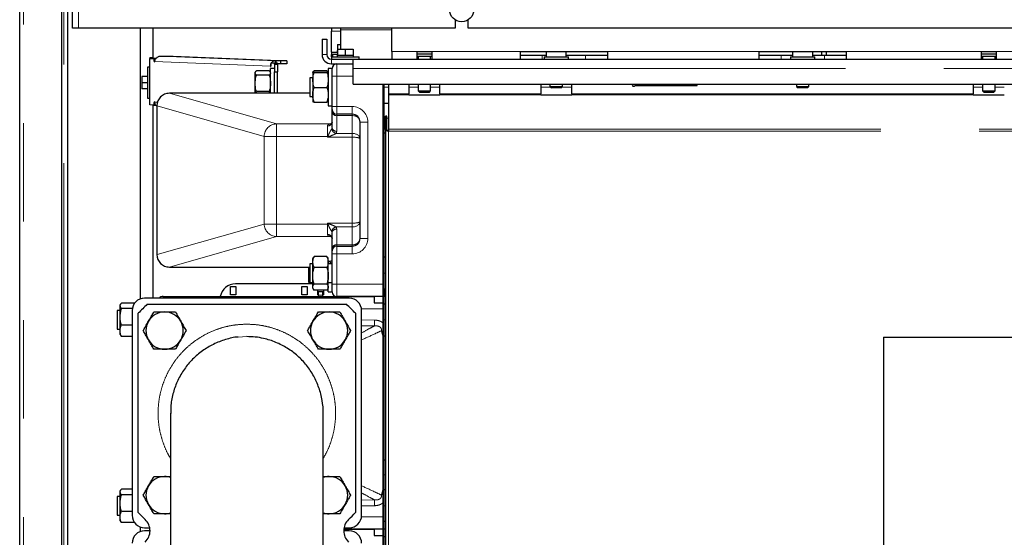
# Model space of a CAD drawing. Header units: millimetres. Extents: x 29 to 247, y 73 to 156.
# Tile 33 of 74: x 101.37 to 114.07, y 90.86 to 97.54. Entities that reach past the tile are written whole.
import ezdxf

# ---------------------------------------------------------------- set-up
doc = ezdxf.new("R2010")
doc.units = ezdxf.units.MM
doc.linetypes.add('PHANTOM', pattern=[12.7, 6.35, -1.27, 1.27, -1.27, 1.27, -1.27])

msp = doc.modelspace()

# ---------------------------------------------------------------- linework, layer by layer
at = {"color": 7, "linetype": 'Continuous', "lineweight": 25}
for p, q in [((101.372, 76.638), (101.372, 103.838)), ((101.912, 103.334), (101.912, 76.638)), ((101.992, 77.006), (101.992, 103.254)), ((102.052, 97.428), (102.052, 103.088)), ((106.987, 97.536), (106.987, 97.428)), ((107.157, 97.428), (107.157, 97.536)), ((102.132, 97.428), (102.052, 97.428)), ((106.987, 97.428), (102.132, 97.428)), ((102.932, 93.94), (102.932, 97.428)), ((103.089, 97.428), (103.089, 97.041)), ((103.092, 97.039), (103.092, 97.428)), ((105.392, 97.428), (105.392, 97.388)), ((105.515, 97.408), (105.515, 97.428)), ((106.172, 97.128), (106.172, 97.428)), ((114.987, 97.428), (107.157, 97.428)), ((105.272, 97.288), (105.332, 97.288)), ((105.272, 97.288), (105.272, 97.088)), ((105.332, 97.288), (105.332, 97.088)), ((105.392, 97.118), (105.392, 97.388)), ((105.515, 97.158), (105.515, 97.408)), ((105.472, 97.218), (105.472, 97.158)), ((105.472, 97.218), (105.515, 97.218)), ((105.472, 97.158), (105.472, 97.078)), ((105.472, 97.158), (105.572, 97.158)), ((105.572, 97.158), (105.572, 97.078)), ((105.572, 97.158), (105.672, 97.158)), ((105.672, 97.158), (105.672, 97.078)), ((103.049, 97.048), (103.089, 97.048)), ((103.049, 97.048), (103.049, 97.039)), ((103.049, 96.439), (103.049, 97.039)), ((103.05, 97.039), (103.102, 97.037)), ((103.089, 97.041), (103.089, 97.039)), ((103.089, 97.039), (103.13, 97.037)), ((103.13, 97.037), (103.102, 97.037)), ((103.18, 97.067), (103.237, 97.067)), ((103.237, 97.067), (103.353, 97.066)), ((103.353, 97.066), (104.819, 97.008)), ((105.392, 97.118), (105.392, 97.088)), ((105.392, 97.118), (105.472, 97.118)), ((105.392, 97.058), (105.392, 97.088)), ((105.392, 97.088), (105.412, 97.088)), ((105.392, 97.058), (105.392, 97.028)), ((105.392, 97.058), (105.752, 97.058)), ((105.392, 97.028), (105.672, 97.028)), ((105.412, 97.058), (105.412, 97.088)), ((105.472, 97.088), (105.412, 97.088)), ((105.467, 97.138), (105.467, 97.118)), ((105.467, 97.138), (105.472, 97.138)), ((105.467, 97.078), (105.467, 97.058)), ((105.467, 97.078), (105.472, 97.078)), ((105.472, 97.078), (105.494, 97.078)), ((105.494, 97.078), (105.55, 97.078)), ((105.55, 97.078), (105.572, 97.078)), ((105.572, 97.078), (105.594, 97.078)), ((105.594, 97.078), (105.65, 97.078)), ((105.65, 97.078), (105.672, 97.078)), ((105.672, 97.078), (105.677, 97.078)), ((105.672, 96.908), (105.672, 97.028)), ((105.672, 97.028), (106.172, 97.028)), ((105.677, 97.058), (105.677, 97.078)), ((105.752, 97.028), (105.752, 97.058)), ((106.172, 97.128), (106.172, 97.028)), ((106.172, 97.028), (106.497, 97.028)), ((106.497, 97.028), (106.497, 97.128)), ((106.497, 97.128), (106.687, 97.128)), ((106.497, 97.098), (106.687, 97.098)), ((106.497, 97.068), (106.687, 97.068)), ((106.497, 97.028), (106.687, 97.028)), ((106.512, 97.068), (106.512, 97.028)), ((106.672, 97.028), (106.672, 97.068)), ((106.687, 97.128), (106.687, 97.028)), ((106.687, 97.028), (107.832, 97.028)), ((107.832, 97.028), (107.832, 97.128)), ((107.832, 97.128), (108.952, 97.128)), ((107.832, 97.078), (108.112, 97.078)), ((107.832, 97.028), (108.952, 97.028)), ((108.112, 97.078), (108.162, 97.078)), ((108.135, 97.058), (108.135, 97.028)), ((108.135, 97.058), (108.449, 97.058)), ((108.162, 97.128), (108.162, 97.058)), ((108.422, 97.058), (108.422, 97.128)), ((108.422, 97.078), (108.672, 97.078)), ((108.449, 97.028), (108.449, 97.058)), ((108.672, 97.078), (108.952, 97.078)), ((108.952, 97.128), (108.952, 97.028)), ((108.952, 97.028), (110.912, 97.028)), ((110.912, 97.128), (112.032, 97.128)), ((110.912, 97.028), (110.912, 97.128)), ((110.912, 97.078), (111.192, 97.078)), ((110.912, 97.028), (112.032, 97.028)), ((111.192, 97.078), (111.342, 97.078)), ((111.315, 97.058), (111.315, 97.028)), ((111.315, 97.058), (111.629, 97.058)), ((111.342, 97.128), (111.342, 97.058)), ((111.602, 97.058), (111.602, 97.128)), ((111.602, 97.078), (111.752, 97.078)), ((111.629, 97.028), (111.629, 97.058)), ((111.715, 97.128), (111.715, 97.078)), ((111.752, 97.078), (112.032, 97.078)), ((111.775, 97.128), (111.775, 97.078)), ((112.032, 97.128), (112.032, 97.028)), ((112.032, 97.028), (113.777, 97.028)), ((113.777, 97.128), (113.967, 97.128)), ((113.777, 97.028), (113.777, 97.128)), ((113.777, 97.098), (113.967, 97.098)), ((113.777, 97.068), (113.967, 97.068)), ((113.777, 97.028), (113.967, 97.028)), ((113.792, 97.068), (113.792, 97.028)), ((113.952, 97.028), (113.952, 97.068)), ((113.967, 97.128), (113.967, 97.028)), ((113.967, 97.028), (115.712, 97.028)), ((103.049, 96.924), (103.019, 96.924)), ((103.019, 96.924), (103.019, 96.524)), ((104.658, 96.908), (104.608, 96.908)), ((104.608, 96.588), (104.608, 96.908)), ((104.657, 96.975), (104.617, 96.976)), ((104.656, 96.976), (104.617, 96.976)), ((104.697, 96.975), (104.656, 96.976)), ((104.658, 96.966), (104.658, 96.975)), ((104.658, 96.966), (104.658, 96.865)), ((104.658, 96.966), (104.698, 96.966)), ((104.676, 96.976), (104.676, 97.007)), ((104.738, 97.007), (104.68, 97.007)), ((104.68, 96.975), (104.68, 97.007)), ((104.698, 96.966), (104.698, 96.975)), ((104.738, 96.967), (104.698, 96.967)), ((104.698, 96.966), (104.698, 96.865)), ((104.819, 97.008), (104.738, 97.007)), ((104.738, 97.007), (104.738, 96.967)), ((104.819, 96.968), (104.738, 96.967)), ((104.819, 97.008), (104.819, 96.968)), ((105.402, 96.908), (105.352, 96.908)), ((105.352, 96.908), (105.352, 96.428)), ((105.392, 96.968), (105.672, 96.968)), ((105.402, 96.808), (105.402, 96.908)), ((105.672, 96.708), (105.672, 96.908)), ((102.949, 96.804), (102.949, 96.723)), ((103.019, 96.804), (102.949, 96.804)), ((103.019, 96.804), (102.949, 96.804)), ((102.949, 96.804), (102.949, 96.804)), ((104.412, 96.865), (104.408, 96.858)), ((104.408, 96.852), (104.408, 96.858)), ((104.408, 96.717), (104.408, 96.852)), ((104.591, 96.88), (104.425, 96.88)), ((104.591, 96.823), (104.425, 96.823)), ((104.608, 96.858), (104.604, 96.865)), ((104.658, 96.865), (104.698, 96.865)), ((104.658, 96.588), (104.658, 96.865)), ((104.698, 96.588), (104.698, 96.865)), ((105.152, 96.788), (105.114, 96.788)), ((105.114, 96.788), (105.114, 96.548)), ((105.156, 96.865), (105.152, 96.858)), ((105.152, 96.858), (105.152, 96.76)), ((105.335, 96.88), (105.169, 96.88)), ((105.169, 96.86), (105.335, 96.86)), ((105.169, 96.856), (105.335, 96.856)), ((105.352, 96.858), (105.348, 96.865)), ((105.402, 96.418), (105.402, 96.808)), ((103.019, 96.723), (102.949, 96.723)), ((102.949, 96.723), (102.949, 96.644)), ((104.408, 96.588), (104.408, 96.717)), ((105.152, 96.76), (105.152, 96.57)), ((105.169, 96.664), (105.335, 96.664)), ((105.672, 96.708), (124.273, 96.708)), ((106.062, 93.968), (106.062, 96.708)), ((106.072, 93.968), (106.072, 96.708)), ((106.128, 96.708), (106.128, 96.583)), ((106.392, 96.708), (106.392, 96.583)), ((106.512, 96.708), (106.512, 96.618)), ((106.672, 96.618), (106.672, 96.708)), ((106.792, 96.583), (106.792, 96.708)), ((108.092, 96.708), (108.092, 96.583)), ((108.212, 96.708), (108.212, 96.678)), ((108.212, 96.678), (108.232, 96.658)), ((108.212, 96.678), (108.372, 96.678)), ((108.352, 96.658), (108.232, 96.658)), ((108.352, 96.658), (108.372, 96.678)), ((108.372, 96.678), (108.372, 96.708)), ((108.492, 96.583), (108.492, 96.708)), ((109.309, 96.688), (110.112, 96.688)), ((110.112, 96.688), (110.112, 96.708)), ((111.392, 96.708), (111.392, 96.678)), ((111.392, 96.678), (111.412, 96.658)), ((111.392, 96.678), (111.552, 96.678)), ((111.532, 96.658), (111.412, 96.658)), ((111.532, 96.658), (111.552, 96.678)), ((111.552, 96.678), (111.552, 96.708)), ((113.672, 96.708), (113.672, 96.583)), ((113.792, 96.708), (113.792, 96.618)), ((113.952, 96.618), (113.952, 96.708)), ((103.019, 96.644), (102.949, 96.644)), ((103.019, 96.524), (103.049, 96.524)), ((105.114, 96.588), (103.303, 96.588)), ((103.303, 96.588), (103.303, 96.588)), ((104.417, 96.588), (104.425, 96.611)), ((104.591, 96.611), (104.425, 96.611)), ((104.591, 96.611), (104.598, 96.588)), ((105.114, 96.548), (105.152, 96.548)), ((105.152, 96.57), (105.152, 96.478)), ((106.128, 96.583), (106.128, 96.569)), ((106.128, 96.569), (106.128, 96.125)), ((106.392, 96.569), (106.392, 96.583)), ((106.392, 96.563), (106.392, 96.569)), ((106.792, 96.563), (106.392, 96.563)), ((106.512, 96.618), (106.532, 96.598)), ((106.512, 96.618), (106.672, 96.618)), ((106.652, 96.598), (106.532, 96.598)), ((106.652, 96.598), (106.672, 96.618)), ((106.792, 96.583), (106.792, 96.569)), ((106.792, 96.569), (106.792, 96.563)), ((108.092, 96.569), (108.092, 96.583)), ((108.092, 96.563), (108.092, 96.569)), ((108.492, 96.563), (108.092, 96.563)), ((108.492, 96.583), (108.492, 96.569)), ((108.492, 96.569), (108.492, 96.563)), ((113.672, 96.569), (113.672, 96.583)), ((113.672, 96.563), (113.672, 96.569)), ((114.072, 96.563), (113.672, 96.563)), ((113.792, 96.618), (113.812, 96.598)), ((113.792, 96.618), (113.952, 96.618)), ((113.932, 96.598), (113.812, 96.598)), ((113.932, 96.598), (113.952, 96.618)), ((103.102, 96.437), (103.05, 96.439)), ((103.089, 96.437), (103.089, 93.948)), ((103.092, 93.948), (103.092, 96.437)), ((103.102, 96.437), (103.129, 96.437)), ((103.143, 96.428), (103.143, 94.508)), ((105.169, 96.476), (105.335, 96.476)), ((105.352, 96.428), (105.402, 96.428)), ((105.402, 96.378), (105.402, 96.418)), ((106.072, 96.462), (106.128, 96.462)), ((105.402, 96.349), (105.402, 96.378)), ((105.402, 96.147), (105.402, 96.349)), ((105.662, 96.318), (105.462, 96.318)), ((106.092, 96.12), (106.092, 96.292)), ((106.108, 96.292), (106.092, 96.292)), ((106.108, 96.12), (106.108, 96.292)), ((105.762, 94.718), (105.762, 96.218)), ((106.072, 96.078), (106.092, 96.078)), ((106.108, 96.12), (106.092, 96.12)), ((106.092, 96.12), (106.092, 87.36)), ((106.128, 96.125), (106.128, 96.1)), ((105.402, 94.587), (105.402, 94.789)), ((105.462, 94.618), (105.662, 94.618)), ((105.402, 94.558), (105.402, 94.587)), ((105.402, 94.518), (105.402, 94.558)), ((105.402, 94.128), (105.402, 94.518)), ((105.152, 94.388), (105.114, 94.388)), ((105.114, 94.388), (105.114, 94.148)), ((105.159, 94.471), (105.152, 94.458)), ((105.152, 94.414), (105.152, 94.458)), ((105.152, 94.236), (105.152, 94.414)), ((105.169, 94.484), (105.16, 94.471)), ((105.335, 94.484), (105.169, 94.484)), ((105.344, 94.471), (105.335, 94.484)), ((105.352, 94.458), (105.345, 94.471)), ((105.352, 94.414), (105.352, 94.458)), ((105.352, 94.236), (105.352, 94.414)), ((105.402, 94.388), (105.352, 94.388)), ((106.072, 94.478), (106.092, 94.478)), ((103.303, 94.348), (105.114, 94.348)), ((103.303, 94.348), (103.303, 94.348)), ((105.102, 94.203), (105.102, 94.348)), ((105.152, 94.09), (105.152, 94.236)), ((105.335, 94.344), (105.169, 94.344)), ((105.352, 94.09), (105.352, 94.236)), ((105.152, 94.132), (104.156, 94.132)), ((105.102, 94.148), (105.102, 94.203)), ((105.102, 94.148), (105.114, 94.148)), ((105.114, 94.148), (105.152, 94.148)), ((105.335, 94.128), (105.169, 94.128)), ((105.352, 94.148), (105.402, 94.148)), ((105.402, 94.028), (105.402, 94.128)), ((104.089, 94.098), (104.159, 94.098)), ((104.089, 93.988), (104.089, 94.098)), ((104.159, 93.988), (104.089, 93.988)), ((104.159, 94.098), (104.159, 93.988)), ((105.009, 93.988), (105.009, 94.098)), ((105.009, 94.098), (105.079, 94.098)), ((105.079, 93.988), (105.009, 93.988)), ((105.079, 94.098), (105.079, 93.988)), ((105.152, 94.078), (105.152, 94.09)), ((105.152, 94.078), (105.159, 94.065)), ((105.169, 94.049), (105.168, 94.051)), ((105.335, 94.052), (105.169, 94.052)), ((105.335, 94.049), (105.169, 94.049)), ((105.219, 93.988), (105.219, 94.049)), ((105.224, 93.988), (105.219, 93.988)), ((105.284, 94.027), (105.224, 94.027)), ((105.224, 93.987), (105.224, 94.027)), ((105.224, 93.968), (105.224, 93.987)), ((105.284, 93.987), (105.284, 94.027)), ((105.289, 93.988), (105.284, 93.988)), ((105.284, 93.968), (105.284, 93.987)), ((105.289, 94.049), (105.289, 93.988)), ((105.336, 94.051), (105.335, 94.049)), ((105.345, 94.065), (105.352, 94.078)), ((105.352, 94.078), (105.352, 94.09)), ((105.352, 94.028), (105.352, 94.078)), ((105.352, 94.028), (105.402, 94.028)), ((106.072, 94.068), (106.072, 93.968)), ((106.072, 94.068), (106.092, 94.068)), ((102.673, 93.869), (102.667, 93.858)), ((102.667, 93.848), (102.667, 93.858)), ((102.85, 93.883), (102.684, 93.883)), ((105.622, 93.948), (102.982, 93.948)), ((103.017, 93.868), (105.586, 93.868)), ((103.222, 93.968), (105.942, 93.968)), ((106.062, 93.968), (105.462, 93.968)), ((105.942, 93.968), (105.942, 93.888)), ((105.942, 93.888), (106.062, 93.888)), ((106.062, 93.968), (106.072, 93.968)), ((106.062, 90.968), (106.062, 93.968)), ((106.092, 93.968), (106.072, 93.968)), ((106.072, 93.868), (106.072, 93.968)), ((106.072, 90.968), (106.072, 93.968)), ((106.092, 93.868), (106.072, 93.868)), ((102.667, 93.788), (102.629, 93.788)), ((102.629, 93.788), (102.629, 93.552)), ((102.667, 93.705), (102.667, 93.848)), ((102.824, 93.813), (102.684, 93.813)), ((102.822, 93.788), (102.822, 91.148)), ((102.902, 91.184), (102.902, 93.753)), ((105.702, 93.753), (105.702, 91.184)), ((105.782, 91.148), (105.782, 93.788)), ((102.667, 93.525), (102.667, 93.705)), ((102.629, 93.552), (102.629, 93.548)), ((102.629, 93.548), (102.667, 93.548)), ((102.667, 93.478), (102.667, 93.525)), ((102.667, 93.478), (102.673, 93.468)), ((102.822, 93.598), (102.684, 93.598)), ((102.822, 93.453), (102.684, 93.453)), ((106.092, 93.458), (106.072, 93.458)), ((112.512, 93.445), (112.512, 84.745)), ((112.512, 93.445), (115.072, 93.445)), ((103.317, 92.465), (103.317, 89.431)), ((105.287, 89.431), (105.287, 92.465)), ((106.092, 91.858), (106.072, 91.858)), ((102.673, 91.469), (102.667, 91.458)), ((102.667, 91.448), (102.667, 91.458)), ((102.667, 91.305), (102.667, 91.448)), ((102.822, 91.483), (102.684, 91.483)), ((106.092, 91.474), (106.072, 91.474)), ((102.667, 91.388), (102.629, 91.388)), ((102.629, 91.388), (102.629, 91.352)), ((102.629, 91.352), (102.629, 91.148)), ((102.822, 91.413), (102.684, 91.413)), ((102.667, 91.125), (102.667, 91.305)), ((102.822, 91.198), (102.684, 91.198)), ((102.629, 91.148), (102.667, 91.148)), ((102.667, 91.078), (102.667, 91.125)), ((102.667, 91.078), (102.673, 91.068)), ((106.092, 91.068), (106.072, 91.068)), ((106.072, 90.968), (106.072, 91.068)), ((102.85, 91.053), (102.684, 91.053)), ((102.932, 90.94), (102.932, 90.996)), ((102.982, 90.988), (103.049, 90.988)), ((103.053, 90.948), (102.982, 90.948)), ((105.622, 90.948), (105.551, 90.948)), ((105.552, 90.968), (105.942, 90.968)), ((106.062, 90.968), (105.552, 90.968)), ((105.555, 90.988), (105.622, 90.988)), ((105.942, 90.968), (105.942, 90.888)), ((106.062, 90.968), (106.072, 90.968)), ((106.062, 87.968), (106.062, 90.968)), ((106.072, 90.868), (106.072, 90.968)), ((106.092, 90.968), (106.072, 90.968)), ((106.072, 87.968), (106.072, 90.968)), ((105.942, 90.888), (106.062, 90.888)), ((106.092, 90.868), (106.072, 90.868))]:
    msp.add_line(p, q, dxfattribs=at)
at = {"color": 8, "linetype": 'PHANTOM', "lineweight": 18}
for p, q in [((101.422, 103.824), (101.422, 76.638)), ((101.942, 76.638), (101.942, 103.254)), ((102.132, 97.428), (102.132, 103.068)), ((105.515, 97.388), (105.392, 97.388)), ((106.172, 97.408), (105.515, 97.408)), ((103.049, 97.039), (103.089, 97.039)), ((103.05, 96.439), (103.05, 97.039)), ((103.05, 97.039), (103.089, 97.039)), ((103.18, 97.067), (104.676, 97.007)), ((105.272, 97.088), (105.332, 97.088)), ((105.392, 96.968), (105.392, 97.028)), ((106.172, 97.128), (106.497, 97.128)), ((106.687, 97.128), (107.832, 97.128)), ((108.112, 97.078), (108.112, 97.028)), ((108.672, 97.078), (108.672, 97.028)), ((108.952, 97.128), (110.912, 97.128)), ((111.192, 97.078), (111.192, 97.028)), ((111.752, 97.078), (111.752, 97.028)), ((112.032, 97.128), (113.777, 97.128)), ((113.967, 97.128), (115.712, 97.128)), ((103.111, 96.997), (104.607, 96.937)), ((104.657, 96.975), (104.697, 96.975)), ((104.657, 96.975), (104.657, 96.908)), ((104.658, 96.975), (104.698, 96.975)), ((105.462, 96.968), (105.462, 96.808)), ((105.672, 96.908), (124.416, 96.908)), ((105.462, 96.808), (105.402, 96.808)), ((105.462, 96.808), (105.462, 96.418)), ((105.672, 96.808), (105.462, 96.808)), ((106.072, 96.668), (106.128, 96.668)), ((106.392, 96.668), (106.512, 96.668)), ((106.672, 96.668), (106.792, 96.668)), ((108.092, 96.668), (108.222, 96.668)), ((108.362, 96.668), (108.492, 96.668)), ((113.672, 96.668), (113.792, 96.668)), ((113.952, 96.668), (114.072, 96.668)), ((103.303, 96.588), (104.685, 96.193)), ((105.114, 96.588), (103.303, 96.588)), ((103.303, 96.588), (103.303, 96.588)), ((106.128, 96.583), (106.392, 96.583)), ((106.392, 96.569), (106.128, 96.569)), ((106.792, 96.583), (108.092, 96.583)), ((108.092, 96.569), (106.792, 96.569)), ((108.492, 96.583), (113.672, 96.583)), ((113.672, 96.569), (108.492, 96.569)), ((103.15, 96.475), (103.111, 96.476)), ((103.143, 96.428), (103.144, 96.428)), ((104.526, 96.033), (103.144, 96.428)), ((103.144, 96.428), (103.144, 94.508)), ((105.462, 96.418), (105.402, 96.418)), ((105.462, 96.418), (105.662, 96.418)), ((105.462, 96.418), (105.462, 96.318)), ((105.662, 96.318), (105.662, 96.418)), ((105.462, 96.318), (105.462, 96.3)), ((105.662, 96.3), (105.462, 96.3)), ((105.462, 96.3), (105.462, 96.098)), ((105.662, 96.318), (105.662, 96.3)), ((105.662, 96.071), (105.662, 96.3)), ((106.072, 96.268), (106.092, 96.268)), ((106.108, 96.268), (106.128, 96.268)), ((104.685, 96.193), (104.685, 96.033)), ((104.685, 96.193), (105.384, 96.193)), ((105.342, 96.033), (105.342, 96.169)), ((105.397, 96.132), (105.402, 96.147)), ((105.762, 96.218), (105.862, 96.218)), ((105.862, 96.218), (105.862, 94.718)), ((104.526, 96.033), (104.685, 96.033)), ((104.526, 94.903), (104.526, 96.033)), ((104.685, 96.033), (104.685, 94.903)), ((105.342, 96.033), (104.685, 96.033)), ((105.342, 96.033), (105.347, 96.033)), ((105.342, 96.022), (105.342, 96.033)), ((105.662, 96.022), (105.342, 96.022)), ((105.462, 96.098), (105.453, 96.071)), ((105.453, 96.071), (105.662, 96.071)), ((105.662, 96.022), (105.662, 96.071)), ((105.662, 94.914), (105.662, 96.022)), ((106.128, 96.125), (123.953, 96.125)), ((106.128, 96.1), (123.944, 96.1)), ((106.128, 96.1), (106.128, 87.284)), ((103.144, 94.508), (104.526, 94.903)), ((104.526, 94.903), (104.685, 94.903)), ((104.685, 94.903), (105.342, 94.903)), ((104.685, 94.743), (104.685, 94.903)), ((105.342, 94.914), (105.662, 94.914)), ((105.342, 94.903), (105.342, 94.914)), ((105.342, 94.768), (105.342, 94.903)), ((105.347, 94.903), (105.342, 94.903)), ((105.662, 94.865), (105.662, 94.914)), ((104.685, 94.743), (103.303, 94.348)), ((105.384, 94.743), (104.685, 94.743)), ((105.402, 94.789), (105.397, 94.804)), ((105.453, 94.865), (105.462, 94.838)), ((105.662, 94.865), (105.453, 94.865)), ((105.462, 94.838), (105.462, 94.636)), ((105.662, 94.636), (105.662, 94.865)), ((105.462, 94.636), (105.462, 94.618)), ((105.462, 94.636), (105.662, 94.636)), ((105.462, 94.618), (105.462, 94.518)), ((105.662, 94.636), (105.662, 94.618)), ((105.662, 94.618), (105.662, 94.518)), ((105.762, 94.718), (105.862, 94.718)), ((103.143, 94.508), (103.144, 94.508)), ((105.402, 94.518), (105.462, 94.518)), ((105.462, 94.518), (105.462, 94.128)), ((105.662, 94.518), (105.462, 94.518)), ((103.303, 94.348), (105.114, 94.348)), ((106.072, 94.268), (106.092, 94.268)), ((105.402, 94.128), (105.462, 94.128)), ((105.462, 94.128), (105.462, 93.968)), ((105.462, 94.128), (106.062, 94.128)), ((105.284, 93.987), (105.224, 93.987)), ((103.222, 93.968), (103.222, 93.948)), ((106.062, 93.808), (105.781, 93.808)), ((105.782, 93.668), (105.95, 93.665)), ((106.092, 93.668), (106.072, 93.668)), ((105.948, 93.59), (105.782, 93.592)), ((104.302, 93.451), (104.188, 93.445)), ((106.092, 91.668), (106.072, 91.668)), ((105.782, 91.344), (105.948, 91.347)), ((105.95, 91.271), (105.782, 91.268)), ((106.092, 91.268), (106.072, 91.268)), ((105.781, 91.128), (106.062, 91.128))]:
    msp.add_line(p, q, dxfattribs=at)
at = {"color": 7, "linetype": 'Continuous', "lineweight": 25, "flags": 128}
for points in [[(103.102, 97.037), (103.102, 97.027), (103.103, 97.018), (103.104, 97.009), (103.105, 97.003), (103.106, 96.998), (103.108, 96.995), (103.11, 96.995), (103.111, 96.997)], [(103.18, 97.067), (103.181, 97.067), (103.181, 97.067), (103.181, 97.067), (103.181, 97.067), (103.181, 97.067), (103.181, 97.067), (103.18, 97.067), (103.18, 97.067)], [(104.607, 96.937), (104.609, 96.935), (104.611, 96.935), (104.612, 96.938), (104.614, 96.942), (104.615, 96.949), (104.616, 96.957), (104.617, 96.967), (104.617, 96.976)], [(103.111, 96.476), (103.11, 96.478), (103.108, 96.478), (103.106, 96.475), (103.105, 96.471), (103.104, 96.464), (103.103, 96.456), (103.102, 96.447), (103.102, 96.437)]]:
    msp.add_lwpolyline(points, dxfattribs=at)
at = {"color": 8, "linetype": 'PHANTOM', "lineweight": 18, "flags": 128}
for points in [[(105.342, 94.914), (105.346, 94.912), (105.349, 94.91), (105.353, 94.908)], [(105.347, 94.903), (105.346, 94.907), (105.344, 94.91), (105.342, 94.914)], [(105.948, 93.59), (105.948, 93.595), (105.948, 93.601), (105.949, 93.61), (105.949, 93.619), (105.949, 93.63), (105.949, 93.641), (105.949, 93.653), (105.95, 93.665)], [(105.948, 91.347), (105.948, 91.342), (105.948, 91.335), (105.949, 91.327), (105.949, 91.317), (105.949, 91.307), (105.949, 91.295), (105.949, 91.284), (105.95, 91.271)]]:
    msp.add_lwpolyline(points, dxfattribs=at)
at = {"color": 7, "linetype": 'Continuous', "lineweight": 25}
msp.add_circle((107.072, 97.668), 0.157, dxfattribs=at)
for centre, radius, start, end in [((103.05, 97.045), 0.00592, 260.2133, 270.5572), ((103.089, 97.041), 0.0022, 259.2506, 271.1724), ((105.392, 97.088), 0.12, 180, 270), ((105.392, 97.088), 0.06, 180, 270), ((104.657, 96.971), 0.00358, 82.1551, 89.4605), ((104.674, 96.774), 0.233, 88.334, 89.404), ((104.697, 96.97), 0.00527, 79.8293, 91.4519), ((105.462, 96.908), 0.06, 90, 180), ((109.292, 96.698), 0.02, 150, 330), ((103.303, 96.428), 0.16, 90, 180), ((103.05, 96.445), 0.00592, 260.2133, 270.5572), ((105.462, 96.378), 0.06, 180, 270), ((105.662, 96.218), 0.1, 0, 90), ((105.462, 94.558), 0.06, 90, 180), ((105.662, 94.718), 0.1, 270, 0), ((103.303, 94.508), 0.16, 180, 270), ((104.156, 93.932), 0.2, 90, 169.6302), ((105.462, 94.028), 0.06, 180, 270), ((102.982, 93.788), 0.16, 90, 180), ((104.302, 92.468), 1.9, 132.5369, 137.4631), ((103.222, 93.888), 0.08, 90, 131.4096), ((104.302, 92.468), 1.9, 42.5369, 47.4631), ((105.622, 93.788), 0.16, 0, 90), ((103.241, 93.529), 0.24, 90, 150), ((103.241, 93.529), 0.24, 30, 90), ((105.363, 93.529), 0.24, 90, 150), ((105.363, 93.529), 0.24, 30, 90), ((103.241, 93.529), 0.24, 150, 210), ((103.241, 93.529), 0.24, 330, 30), ((105.363, 93.529), 0.24, 150, 210), ((105.363, 93.529), 0.24, 330, 30), ((103.241, 93.529), 0.24, 210, 270), ((103.241, 93.529), 0.24, 270, 330), ((105.363, 93.529), 0.24, 210, 270), ((105.363, 93.529), 0.24, 270, 330), ((103.241, 91.407), 0.24, 90, 150), ((103.241, 91.407), 0.24, 71.6241, 90), ((105.363, 91.407), 0.24, 90, 108.3759), ((105.363, 91.407), 0.24, 30, 90), ((103.241, 91.407), 0.24, 150, 210), ((105.363, 91.407), 0.24, 330, 30), ((103.241, 91.407), 0.24, 210, 270), ((105.363, 91.407), 0.24, 270, 330), ((102.982, 91.148), 0.16, 180, 270), ((104.302, 92.468), 1.9, 222.5369, 226.3699), ((102.853, 90.948), 0.2, 313.6301, 46.3699), ((103.241, 91.407), 0.24, 270, 288.3759), ((105.363, 91.407), 0.24, 251.6241, 270), ((105.751, 90.948), 0.2, 133.6301, 226.3699), ((104.302, 92.468), 1.9, 313.6301, 317.4631), ((105.622, 91.148), 0.16, 270, 0), ((102.982, 90.788), 0.16, 90, 180), ((105.622, 90.788), 0.16, 0, 90)]:
    msp.add_arc(centre, radius, start, end, dxfattribs=at)
at = {"color": 8, "linetype": 'PHANTOM', "lineweight": 18}
for centre, radius, start, end in [((103.304, 96.428), 0.16, 90.4206, 179.9204), ((105.662, 96.218), 0.2, 0, 90), ((105.457, 96.355), 0.0553, 186.3305, 275.1735), ((105.67, 96.208), 0.0922, 6.3341, 95.1706), ((104.686, 96.033), 0.16, 90.4167, 179.9226), ((105.346, 96.224), 0.056, 265.62, 354.8148), ((105.457, 96.153), 0.0553, 186.3313, 275.1782), ((111.556, 92.923), 6.945, 153.3899, 153.4901), ((105.696, 95.329), 0.779, 116.1332, 117.0271), ((105.872, 96.553), 0.738, 224.7083, 225.3043), ((105.468, 96.141), 0.0709, 187.1392, 257.894), ((104.686, 94.903), 0.16, 180.0757, 269.5833), ((106.231, 94.025), 1.246, 134.817, 135.1704), ((105.346, 94.712), 0.056, 5.1823, 94.383), ((105.468, 94.796), 0.0709, 102.1011, 172.8657), ((105.457, 94.783), 0.0554, 84.8319, 173.6641), ((105.457, 94.581), 0.0554, 84.8319, 173.6641), ((105.662, 94.718), 0.2, 270, 0), ((105.67, 94.728), 0.0922, 264.8281, 353.6672), ((103.304, 94.508), 0.16, 180.0779, 269.5828), ((105.342, 94.363), 0.0599, 24.8825, 80.4607)]:
    msp.add_arc(centre, radius, start, end, dxfattribs=at)
for centre, ratio, start_param, end_param in [((105.662, 96.002), 0.697443, 0, 1.570796), ((105.662, 96.002), 0.207262, 0, 1.570796), ((105.662, 94.935), 0.697443, 4.712389, 6.283185), ((105.662, 94.935), 0.207262, 4.712389, 6.283185)]:
    msp.add_ellipse(centre, major_axis=(0.1, 0), ratio=ratio, start_param=start_param, end_param=end_param, dxfattribs=at)
at = {"color": 7, "linetype": 'Continuous', "lineweight": 25}
for points, knots in [([(103.111, 96.997), (103.112, 96.999), (103.114, 97.004), (103.118, 97.017), (103.125, 97.032), (103.136, 97.046), (103.15, 97.057), (103.163, 97.064), (103.175, 97.066), (103.179, 97.067), (103.18, 97.067)], [0, 0, 0, 0, 0.109645, 0.230854, 0.362423, 0.500007, 0.637581, 0.769148, 0.890202, 1, 1, 1, 1]), ([(104.676, 97.007), (104.673, 97.007), (104.666, 97.007), (104.652, 97.004), (104.636, 96.998), (104.622, 96.987), (104.611, 96.973), (104.606, 96.958), (104.605, 96.945), (104.607, 96.939), (104.607, 96.937)], [0, 0, 0, 0, 0.109644, 0.230862, 0.362423, 0.499992, 0.637549, 0.76914, 0.890194, 1, 1, 1, 1]), ([(104.408, 96.852), (104.408, 96.852), (104.408, 96.857), (104.412, 96.867), (104.42, 96.876), (104.425, 96.88)], [0, 0, 0, 0, 0.070098, 0.530784, 1, 1, 1, 1]), ([(104.425, 96.823), (104.42, 96.828), (104.41, 96.837), (104.409, 96.847), (104.408, 96.852)], [0, 0, 0, 0, 0.495465, 1, 1, 1, 1]), ([(104.408, 96.717), (104.41, 96.745), (104.413, 96.781), (104.423, 96.815), (104.425, 96.823)], [0, 0, 0, 0, 0.775617, 1, 1, 1, 1]), ([(104.591, 96.88), (104.596, 96.875), (104.602, 96.87), (104.603, 96.865), (104.604, 96.865)], [0, 0, 0, 0, 0.917526, 1, 1, 1, 1]), ([(104.608, 96.852), (104.608, 96.851), (104.608, 96.846), (104.604, 96.836), (104.595, 96.828), (104.591, 96.823)], [0, 0, 0, 0, 0.070089, 0.530784, 1, 1, 1, 1]), ([(104.591, 96.823), (104.593, 96.815), (104.603, 96.781), (104.606, 96.745), (104.608, 96.717)], [0, 0, 0, 0, 0.224382, 1, 1, 1, 1]), ([(105.152, 96.858), (105.152, 96.858), (105.152, 96.859), (105.156, 96.859), (105.165, 96.86), (105.169, 96.86)], [0, 0, 0, 0, 0.070093, 0.530788, 1, 1, 1, 1]), ([(105.169, 96.856), (105.164, 96.857), (105.155, 96.857), (105.153, 96.858), (105.152, 96.858)], [0, 0, 0, 0, 0.495454, 1, 1, 1, 1]), ([(105.152, 96.76), (105.152, 96.768), (105.153, 96.801), (105.162, 96.832), (105.169, 96.856)], [0, 0, 0, 0, 0.242395, 1, 1, 1, 1]), ([(105.156, 96.865), (105.157, 96.866), (105.158, 96.871), (105.164, 96.876), (105.169, 96.88)], [0, 0, 0, 0, 0.130687, 1, 1, 1, 1]), ([(105.335, 96.88), (105.34, 96.875), (105.346, 96.87), (105.348, 96.865), (105.348, 96.865)], [0, 0, 0, 0, 0.917526, 1, 1, 1, 1]), ([(105.335, 96.86), (105.34, 96.86), (105.349, 96.859), (105.351, 96.858), (105.352, 96.858)], [0, 0, 0, 0, 0.495455, 1, 1, 1, 1]), ([(105.352, 96.858), (105.352, 96.858), (105.352, 96.858), (105.348, 96.857), (105.339, 96.856), (105.335, 96.856)], [0, 0, 0, 0, 0.070092, 0.530786, 1, 1, 1, 1]), ([(105.335, 96.856), (105.342, 96.832), (105.351, 96.801), (105.352, 96.768), (105.352, 96.76)], [0, 0, 0, 0, 0.757605, 1, 1, 1, 1]), ([(104.425, 96.611), (104.418, 96.638), (104.409, 96.673), (104.408, 96.709), (104.408, 96.717)], [0, 0, 0, 0, 0.7576234, 1, 1, 1, 1]), ([(104.608, 96.717), (104.608, 96.709), (104.607, 96.673), (104.598, 96.638), (104.591, 96.611)], [0, 0, 0, 0, 0.242376, 1, 1, 1, 1]), ([(105.169, 96.664), (105.167, 96.671), (105.157, 96.703), (105.154, 96.735), (105.152, 96.76)], [0, 0, 0, 0, 0.224398, 1, 1, 1, 1]), ([(105.152, 96.57), (105.152, 96.573), (105.152, 96.589), (105.156, 96.621), (105.165, 96.65), (105.169, 96.664)], [0, 0, 0, 0, 0.070084, 0.530786, 1, 1, 1, 1]), ([(105.352, 96.76), (105.35, 96.735), (105.347, 96.703), (105.337, 96.671), (105.335, 96.664)], [0, 0, 0, 0, 0.7756, 1, 1, 1, 1]), ([(105.335, 96.664), (105.34, 96.649), (105.349, 96.618), (105.351, 96.586), (105.352, 96.57)], [0, 0, 0, 0, 0.4954619, 1, 1, 1, 1]), ([(105.169, 96.476), (105.164, 96.492), (105.155, 96.522), (105.153, 96.554), (105.152, 96.57)], [0, 0, 0, 0, 0.495461, 1, 1, 1, 1]), ([(105.352, 96.57), (105.352, 96.568), (105.352, 96.551), (105.348, 96.519), (105.339, 96.491), (105.335, 96.476)], [0, 0, 0, 0, 0.070079, 0.530779, 1, 1, 1, 1]), ([(103.143, 96.422), (103.141, 96.423), (103.134, 96.428), (103.125, 96.44), (103.118, 96.455), (103.114, 96.468), (103.112, 96.474), (103.111, 96.476)], [0, 0, 0, 0, 0.114581, 0.358166, 0.591179, 0.805583, 1, 1, 1, 1]), ([(105.152, 96.478), (105.152, 96.478), (105.152, 96.478), (105.156, 96.477), (105.165, 96.477), (105.169, 96.476)], [0, 0, 0, 0, 0.070093, 0.530788, 1, 1, 1, 1]), ([(105.335, 96.476), (105.34, 96.477), (105.349, 96.477), (105.351, 96.478), (105.352, 96.478)], [0, 0, 0, 0, 0.495455, 1, 1, 1, 1]), ([(105.402, 96.218), (105.402, 96.216), (105.401, 96.211), (105.395, 96.2), (105.387, 96.194), (105.383, 96.193), (105.384, 96.193), (105.384, 96.193)], [0, 0, 0, 0, 0.18754, 0.480305, 0.729654, 0.971449, 1, 1, 1, 1]), ([(106.092, 96.12), (106.092, 96.118), (106.093, 96.115), (106.1, 96.111), (106.11, 96.106), (106.12, 96.103), (106.126, 96.1), (106.128, 96.1)], [0, 0, 0, 0, 0.227782, 0.455623, 0.683407, 0.911227, 1, 1, 1, 1]), ([(106.108, 96.12), (106.108, 96.118), (106.109, 96.115), (106.113, 96.11), (106.12, 96.105), (106.125, 96.102), (106.128, 96.1)], [0, 0, 0, 0, 0.22224, 0.477057, 0.731964, 1, 1, 1, 1]), ([(105.384, 94.743), (105.384, 94.743), (105.383, 94.743), (105.387, 94.742), (105.395, 94.736), (105.401, 94.725), (105.402, 94.719), (105.402, 94.717)], [0, 0, 0, 0, 0.033786, 0.272665, 0.53527, 0.805791, 1, 1, 1, 1]), ([(105.152, 94.414), (105.154, 94.433), (105.157, 94.456), (105.167, 94.479), (105.169, 94.484)], [0, 0, 0, 0, 0.775598, 1, 1, 1, 1]), ([(105.169, 94.344), (105.162, 94.361), (105.153, 94.385), (105.152, 94.408), (105.152, 94.414)], [0, 0, 0, 0, 0.757616, 1, 1, 1, 1]), ([(105.335, 94.484), (105.337, 94.479), (105.347, 94.456), (105.35, 94.433), (105.352, 94.414)], [0, 0, 0, 0, 0.2244036, 1, 1, 1, 1]), ([(105.352, 94.414), (105.352, 94.408), (105.351, 94.385), (105.342, 94.361), (105.335, 94.344)], [0, 0, 0, 0, 0.242383, 1, 1, 1, 1]), ([(105.152, 94.236), (105.152, 94.238), (105.152, 94.258), (105.156, 94.294), (105.165, 94.327), (105.169, 94.344)], [0, 0, 0, 0, 0.070085, 0.530799, 1, 1, 1, 1]), ([(105.169, 94.128), (105.164, 94.145), (105.155, 94.181), (105.153, 94.217), (105.152, 94.236)], [0, 0, 0, 0, 0.4954289, 1, 1, 1, 1]), ([(105.335, 94.344), (105.34, 94.326), (105.349, 94.291), (105.351, 94.254), (105.352, 94.236)], [0, 0, 0, 0, 0.495473, 1, 1, 1, 1]), ([(105.352, 94.236), (105.352, 94.233), (105.352, 94.214), (105.348, 94.177), (105.339, 94.144), (105.335, 94.128)], [0, 0, 0, 0, 0.070087, 0.530798, 1, 1, 1, 1]), ([(105.152, 94.09), (105.152, 94.091), (105.152, 94.098), (105.156, 94.11), (105.165, 94.122), (105.169, 94.128)], [0, 0, 0, 0, 0.070103, 0.530782, 1, 1, 1, 1]), ([(105.335, 94.128), (105.34, 94.122), (105.349, 94.109), (105.351, 94.096), (105.352, 94.09)], [0, 0, 0, 0, 0.495457, 1, 1, 1, 1]), ([(105.169, 94.052), (105.164, 94.058), (105.155, 94.071), (105.153, 94.083), (105.152, 94.09)], [0, 0, 0, 0, 0.495463, 1, 1, 1, 1]), ([(105.352, 94.09), (105.352, 94.089), (105.352, 94.082), (105.348, 94.069), (105.339, 94.058), (105.335, 94.052)], [0, 0, 0, 0, 0.0700894, 0.5307882, 1, 1, 1, 1]), ([(102.667, 93.848), (102.667, 93.851), (102.668, 93.863), (102.677, 93.875), (102.684, 93.883)], [0, 0, 0, 0, 0.2423743, 1, 1, 1, 1]), ([(102.684, 93.813), (102.682, 93.816), (102.672, 93.827), (102.669, 93.839), (102.667, 93.848)], [0, 0, 0, 0, 0.224383, 1, 1, 1, 1]), ([(102.667, 93.705), (102.667, 93.708), (102.667, 93.727), (102.671, 93.764), (102.68, 93.796), (102.684, 93.813)], [0, 0, 0, 0, 0.070118, 0.530799, 1, 1, 1, 1]), ([(103.033, 93.649), (103.039, 93.658), (103.053, 93.682), (103.076, 93.723), (103.094, 93.753), (103.103, 93.769)], [0, 0, 0, 0, 0.2191319, 0.6072672, 1, 1, 1, 1]), ([(103.103, 93.769), (103.125, 93.769), (103.171, 93.769), (103.218, 93.769), (103.241, 93.769)], [0, 0, 0, 0, 0.495455, 1, 1, 1, 1]), ([(103.241, 93.769), (103.245, 93.769), (103.269, 93.769), (103.316, 93.769), (103.359, 93.769), (103.38, 93.769)], [0, 0, 0, 0, 0.0701, 0.530785, 1, 1, 1, 1]), ([(103.38, 93.769), (103.391, 93.749), (103.414, 93.71), (103.437, 93.669), (103.449, 93.649)], [0, 0, 0, 0, 0.495469, 1, 1, 1, 1]), ([(105.155, 93.649), (105.16, 93.658), (105.174, 93.682), (105.197, 93.723), (105.215, 93.753), (105.224, 93.769)], [0, 0, 0, 0, 0.219136, 0.607271, 1, 1, 1, 1]), ([(105.224, 93.769), (105.247, 93.769), (105.292, 93.769), (105.339, 93.769), (105.363, 93.769)], [0, 0, 0, 0, 0.495464, 1, 1, 1, 1]), ([(105.363, 93.769), (105.366, 93.769), (105.391, 93.769), (105.438, 93.769), (105.48, 93.769), (105.501, 93.769)], [0, 0, 0, 0, 0.0701, 0.530793, 1, 1, 1, 1]), ([(105.501, 93.769), (105.512, 93.749), (105.535, 93.71), (105.559, 93.669), (105.57, 93.649)], [0, 0, 0, 0, 0.495473, 1, 1, 1, 1]), ([(102.684, 93.598), (102.679, 93.615), (102.67, 93.651), (102.668, 93.687), (102.667, 93.705)], [0, 0, 0, 0, 0.495487, 1, 1, 1, 1]), ([(102.964, 93.529), (102.969, 93.536), (102.982, 93.56), (103.005, 93.6), (103.024, 93.632), (103.033, 93.649)], [0, 0, 0, 0, 0.194811, 0.594671, 1, 1, 1, 1]), ([(103.449, 93.649), (103.451, 93.646), (103.463, 93.624), (103.487, 93.584), (103.508, 93.547), (103.518, 93.529)], [0, 0, 0, 0, 0.070102, 0.530778, 1, 1, 1, 1]), ([(105.085, 93.529), (105.09, 93.536), (105.103, 93.56), (105.126, 93.6), (105.145, 93.632), (105.155, 93.649)], [0, 0, 0, 0, 0.194815, 0.594675, 1, 1, 1, 1]), ([(105.57, 93.649), (105.572, 93.646), (105.585, 93.624), (105.608, 93.584), (105.629, 93.547), (105.64, 93.529)], [0, 0, 0, 0, 0.070106, 0.530782, 1, 1, 1, 1]), ([(102.667, 93.525), (102.667, 93.527), (102.667, 93.54), (102.671, 93.565), (102.68, 93.587), (102.684, 93.598)], [0, 0, 0, 0, 0.07007, 0.530785, 1, 1, 1, 1]), ([(102.684, 93.453), (102.679, 93.465), (102.67, 93.488), (102.668, 93.513), (102.667, 93.525)], [0, 0, 0, 0, 0.495468, 1, 1, 1, 1]), ([(103.033, 93.409), (103.032, 93.412), (103.019, 93.433), (102.996, 93.474), (102.975, 93.51), (102.964, 93.529)], [0, 0, 0, 0, 0.070102, 0.530807, 1, 1, 1, 1]), ([(103.518, 93.529), (103.51, 93.514), (103.492, 93.483), (103.469, 93.443), (103.454, 93.418), (103.449, 93.409)], [0, 0, 0, 0, 0.3884769, 0.7808384, 1, 1, 1, 1]), ([(105.155, 93.409), (105.153, 93.412), (105.141, 93.433), (105.117, 93.474), (105.096, 93.51), (105.085, 93.529)], [0, 0, 0, 0, 0.070102, 0.530807, 1, 1, 1, 1]), ([(105.64, 93.529), (105.631, 93.514), (105.613, 93.483), (105.59, 93.443), (105.576, 93.418), (105.57, 93.409)], [0, 0, 0, 0, 0.388477, 0.780834, 1, 1, 1, 1]), ([(106.062, 93.417), (106.061, 93.437), (106.059, 93.466), (106.051, 93.498), (106.044, 93.516), (106.04, 93.524), (106.038, 93.528), (106.038, 93.528)], [0, 0, 0, 0, 0.476254, 0.731626, 0.863955, 0.997742, 1, 1, 1, 1]), ([(102.675, 93.468), (102.676, 93.465), (102.677, 93.46), (102.682, 93.456), (102.684, 93.453)], [0, 0, 0, 0, 0.4690508, 1, 1, 1, 1]), ([(103.103, 93.289), (103.091, 93.308), (103.069, 93.348), (103.045, 93.388), (103.033, 93.409)], [0, 0, 0, 0, 0.495458, 1, 1, 1, 1]), ([(104.188, 93.445), (104.188, 93.445), (104.133, 93.445), (104.052, 93.42), (103.947, 93.387), (103.846, 93.342), (103.75, 93.285), (103.663, 93.217), (103.622, 93.179), (103.563, 93.12), (103.51, 93.056), (103.45, 92.962), (103.398, 92.864), (103.359, 92.759), (103.334, 92.651), (103.319, 92.56), (103.32, 92.496), (103.32, 92.461)], [0, 0, 0, 0, 0.000003, 0.113799, 0.172399, 0.230999, 0.344799, 0.403401, 0.462003, 0.462492, 0.576652, 0.635446, 0.69424, 0.808756, 0.867738, 0.92672, 1, 1, 1, 1]), ([(103.449, 93.409), (103.44, 93.393), (103.421, 93.36), (103.398, 93.32), (103.384, 93.296), (103.38, 93.289)], [0, 0, 0, 0, 0.399471, 0.805212, 1, 1, 1, 1]), ([(105.287, 92.462), (105.287, 92.463), (105.289, 92.519), (105.279, 92.604), (105.257, 92.712), (105.224, 92.819), (105.179, 92.92), (105.121, 93.015), (105.056, 93.104), (104.979, 93.185), (104.894, 93.255), (104.802, 93.318), (104.703, 93.369), (104.599, 93.407), (104.51, 93.431), (104.411, 93.448), (104.338, 93.45), (104.302, 93.451)], [0, 0, 0, 0, 0.003041, 0.108703, 0.163106, 0.217512, 0.323034, 0.377371, 0.431707, 0.537157, 0.59146, 0.645762, 0.751186, 0.805476, 0.859766, 0.929454, 1, 1, 1, 1]), ([(105.224, 93.289), (105.213, 93.308), (105.19, 93.348), (105.167, 93.388), (105.155, 93.409)], [0, 0, 0, 0, 0.495454, 1, 1, 1, 1]), ([(105.57, 93.409), (105.561, 93.393), (105.542, 93.36), (105.519, 93.32), (105.506, 93.296), (105.501, 93.289)], [0, 0, 0, 0, 0.399467, 0.805208, 1, 1, 1, 1]), ([(103.241, 93.289), (103.238, 93.289), (103.213, 93.289), (103.166, 93.289), (103.124, 93.289), (103.103, 93.289)], [0, 0, 0, 0, 0.0701, 0.530793, 1, 1, 1, 1]), ([(103.38, 93.289), (103.357, 93.289), (103.312, 93.289), (103.265, 93.289), (103.241, 93.289)], [0, 0, 0, 0, 0.495455, 1, 1, 1, 1]), ([(105.363, 93.289), (105.359, 93.289), (105.334, 93.289), (105.288, 93.289), (105.245, 93.289), (105.224, 93.289)], [0, 0, 0, 0, 0.070092, 0.530785, 1, 1, 1, 1]), ([(105.501, 93.289), (105.479, 93.289), (105.433, 93.289), (105.386, 93.289), (105.363, 93.289)], [0, 0, 0, 0, 0.495455, 1, 1, 1, 1]), ([(103.033, 91.527), (103.039, 91.536), (103.053, 91.561), (103.076, 91.601), (103.094, 91.632), (103.103, 91.647)], [0, 0, 0, 0, 0.2191319, 0.6072672, 1, 1, 1, 1]), ([(103.103, 91.647), (103.125, 91.647), (103.171, 91.647), (103.218, 91.647), (103.241, 91.647)], [0, 0, 0, 0, 0.495455, 1, 1, 1, 1]), ([(103.241, 91.647), (103.245, 91.647), (103.269, 91.647), (103.295, 91.647), (103.316, 91.647), (103.317, 91.647)], [0, 0, 0, 0, 0.129662, 0.981774, 1, 1, 1, 1]), ([(105.287, 91.647), (105.289, 91.647), (105.313, 91.647), (105.339, 91.647), (105.363, 91.647)], [0, 0, 0, 0, 0.0672355, 1, 1, 1, 1]), ([(105.363, 91.647), (105.366, 91.647), (105.391, 91.647), (105.438, 91.647), (105.48, 91.647), (105.501, 91.647)], [0, 0, 0, 0, 0.0701, 0.530793, 1, 1, 1, 1]), ([(105.501, 91.647), (105.512, 91.628), (105.535, 91.589), (105.559, 91.548), (105.57, 91.527)], [0, 0, 0, 0, 0.495473, 1, 1, 1, 1]), ([(102.667, 91.448), (102.667, 91.451), (102.668, 91.463), (102.677, 91.475), (102.684, 91.483)], [0, 0, 0, 0, 0.242388, 1, 1, 1, 1]), ([(102.684, 91.413), (102.682, 91.416), (102.672, 91.427), (102.669, 91.439), (102.667, 91.448)], [0, 0, 0, 0, 0.224397, 1, 1, 1, 1]), ([(102.964, 91.407), (102.969, 91.415), (102.982, 91.438), (103.005, 91.478), (103.024, 91.511), (103.033, 91.527)], [0, 0, 0, 0, 0.194811, 0.594671, 1, 1, 1, 1]), ([(105.57, 91.527), (105.572, 91.525), (105.585, 91.503), (105.608, 91.462), (105.629, 91.426), (105.64, 91.407)], [0, 0, 0, 0, 0.070106, 0.530782, 1, 1, 1, 1]), ([(106.038, 91.408), (106.038, 91.408), (106.04, 91.412), (106.044, 91.421), (106.051, 91.438), (106.059, 91.47), (106.061, 91.5), (106.062, 91.519)], [0, 0, 0, 0, 0.002258, 0.136071, 0.268361, 0.523724, 1, 1, 1, 1]), ([(102.667, 91.305), (102.667, 91.308), (102.667, 91.327), (102.671, 91.364), (102.68, 91.396), (102.684, 91.413)], [0, 0, 0, 0, 0.070079, 0.530779, 1, 1, 1, 1]), ([(103.033, 91.287), (103.032, 91.29), (103.019, 91.312), (102.996, 91.352), (102.975, 91.389), (102.964, 91.407)], [0, 0, 0, 0, 0.070102, 0.530807, 1, 1, 1, 1]), ([(105.64, 91.407), (105.631, 91.392), (105.613, 91.362), (105.59, 91.321), (105.576, 91.296), (105.57, 91.287)], [0, 0, 0, 0, 0.388477, 0.780834, 1, 1, 1, 1]), ([(102.684, 91.198), (102.679, 91.215), (102.67, 91.251), (102.668, 91.287), (102.667, 91.305)], [0, 0, 0, 0, 0.495446, 1, 1, 1, 1]), ([(102.667, 91.125), (102.667, 91.127), (102.667, 91.14), (102.671, 91.165), (102.68, 91.187), (102.684, 91.198)], [0, 0, 0, 0, 0.070096, 0.53077, 1, 1, 1, 1]), ([(103.103, 91.167), (103.091, 91.187), (103.069, 91.226), (103.045, 91.267), (103.033, 91.287)], [0, 0, 0, 0, 0.495473, 1, 1, 1, 1]), ([(105.57, 91.287), (105.561, 91.271), (105.542, 91.239), (105.519, 91.199), (105.506, 91.175), (105.501, 91.167)], [0, 0, 0, 0, 0.399456, 0.805185, 1, 1, 1, 1]), ([(102.684, 91.053), (102.679, 91.065), (102.67, 91.088), (102.668, 91.113), (102.667, 91.125)], [0, 0, 0, 0, 0.495454, 1, 1, 1, 1]), ([(102.675, 91.068), (102.676, 91.065), (102.677, 91.06), (102.682, 91.056), (102.684, 91.053)], [0, 0, 0, 0, 0.4690508, 1, 1, 1, 1]), ([(103.241, 91.167), (103.238, 91.167), (103.213, 91.167), (103.166, 91.167), (103.124, 91.167), (103.103, 91.167)], [0, 0, 0, 0, 0.0701, 0.530793, 1, 1, 1, 1]), ([(103.317, 91.167), (103.315, 91.167), (103.291, 91.167), (103.265, 91.167), (103.241, 91.167)], [0, 0, 0, 0, 0.06722, 1, 1, 1, 1]), ([(105.363, 91.167), (105.359, 91.167), (105.334, 91.167), (105.309, 91.167), (105.287, 91.167), (105.287, 91.167)], [0, 0, 0, 0, 0.1296467, 0.9817737, 1, 1, 1, 1]), ([(105.501, 91.167), (105.479, 91.167), (105.433, 91.167), (105.386, 91.167), (105.363, 91.167)], [0, 0, 0, 0, 0.495455, 1, 1, 1, 1])]:
    msp.add_open_spline(points, degree=3, knots=knots, dxfattribs=at)
at = {"color": 8, "linetype": 'PHANTOM', "lineweight": 18}
for points, knots in [([(105.342, 96.169), (105.343, 96.173), (105.344, 96.179), (105.353, 96.188), (105.366, 96.192), (105.38, 96.193), (105.384, 96.193)], [0, 0, 0, 0, 0.2758783, 0.3534146, 0.808531, 1, 1, 1, 1]), ([(105.347, 96.033), (105.351, 96.043), (105.359, 96.063), (105.374, 96.091), (105.386, 96.113), (105.394, 96.126), (105.397, 96.131), (105.397, 96.132)], [0, 0, 0, 0, 0.282657, 0.566434, 0.834185, 0.945184, 1, 1, 1, 1]), ([(105.453, 96.071), (105.447, 96.068), (105.434, 96.06), (105.399, 96.045), (105.371, 96.034), (105.353, 96.028)], [0, 0, 0, 0, 0.198111, 0.491354, 1, 1, 1, 1]), ([(105.397, 94.804), (105.396, 94.807), (105.393, 94.812), (105.383, 94.828), (105.367, 94.858), (105.355, 94.886), (105.347, 94.903)], [0, 0, 0, 0, 0.10941, 0.183086, 0.518848, 1, 1, 1, 1]), ([(105.353, 94.908), (105.368, 94.903), (105.395, 94.893), (105.431, 94.878), (105.447, 94.869), (105.453, 94.865)], [0, 0, 0, 0, 0.42396, 0.781786, 1, 1, 1, 1]), ([(105.384, 94.743), (105.38, 94.743), (105.366, 94.744), (105.35, 94.75), (105.342, 94.76), (105.342, 94.766), (105.342, 94.768)], [0, 0, 0, 0, 0.188583, 0.647079, 0.921485, 1, 1, 1, 1]), ([(105.352, 94.424), (105.357, 94.425), (105.368, 94.426), (105.389, 94.426), (105.402, 94.427)], [0, 0, 0, 0, 0.427608, 1, 1, 1, 1]), ([(103.317, 91.883), (103.304, 91.905), (103.268, 91.965), (103.225, 92.07), (103.186, 92.195), (103.163, 92.323), (103.155, 92.453), (103.161, 92.583), (103.181, 92.711), (103.216, 92.836), (103.265, 92.956), (103.326, 93.07), (103.401, 93.176), (103.486, 93.273), (103.582, 93.359), (103.687, 93.434), (103.799, 93.498), (103.918, 93.547), (104.042, 93.584), (104.17, 93.607), (104.258, 93.61), (104.302, 93.611)], [0, 0, 0, 0, 0.032202, 0.086585, 0.140792, 0.194687, 0.248754, 0.302646, 0.356272, 0.41007, 0.463696, 0.517164, 0.570805, 0.624275, 0.677658, 0.731211, 0.784594, 0.837931, 0.891438, 0.944774, 1, 1, 1, 1]), ([(104.302, 93.611), (104.344, 93.61), (104.428, 93.607), (104.554, 93.585), (104.677, 93.55), (104.796, 93.501), (104.909, 93.44), (105.015, 93.365), (105.111, 93.279), (105.197, 93.184), (105.272, 93.079), (105.335, 92.966), (105.384, 92.847), (105.42, 92.723), (105.442, 92.596), (105.449, 92.467), (105.442, 92.338), (105.421, 92.21), (105.385, 92.086), (105.341, 91.975), (105.303, 91.91), (105.287, 91.882)], [0, 0, 0, 0, 0.052434, 0.104868, 0.158162, 0.211628, 0.264922, 0.318226, 0.3717, 0.425005, 0.478335, 0.531837, 0.585168, 0.638552, 0.692108, 0.745493, 0.798975, 0.852629, 0.906112, 0.959772, 1, 1, 1, 1]), ([(105.95, 93.665), (105.97, 93.663), (106.008, 93.659), (106.044, 93.639), (106.059, 93.626), (106.062, 93.624)], [0, 0, 0, 0, 0.50486, 0.919152, 1, 1, 1, 1]), ([(105.782, 93.499), (105.819, 93.52), (105.874, 93.551), (105.93, 93.58), (105.948, 93.59)], [0, 0, 0, 0, 0.679263, 1, 1, 1, 1]), ([(106.038, 93.528), (106.011, 93.515), (105.926, 93.475), (105.84, 93.435), (105.782, 93.409)], [0, 0, 0, 0, 0.321718, 1, 1, 1, 1]), ([(106.038, 93.528), (106.038, 93.532), (106.039, 93.541), (106.037, 93.552), (106.031, 93.564), (106.023, 93.572), (106.008, 93.583), (105.983, 93.591), (105.961, 93.59), (105.948, 93.59)], [0, 0, 0, 0, 0.08739, 0.206215, 0.260025, 0.396798, 0.46286, 0.689413, 1, 1, 1, 1]), ([(105.782, 91.528), (105.84, 91.501), (105.926, 91.462), (106.011, 91.421), (106.038, 91.408)], [0, 0, 0, 0, 0.6782829, 1, 1, 1, 1]), ([(105.948, 91.347), (105.93, 91.356), (105.874, 91.386), (105.819, 91.416), (105.782, 91.437)], [0, 0, 0, 0, 0.320737, 1, 1, 1, 1]), ([(105.948, 91.347), (105.961, 91.346), (105.983, 91.345), (106.011, 91.354), (106.025, 91.366), (106.034, 91.377), (106.038, 91.387), (106.039, 91.399), (106.038, 91.405), (106.038, 91.408)], [0, 0, 0, 0, 0.31054, 0.537058, 0.663731, 0.740095, 0.860835, 0.912659, 1, 1, 1, 1]), ([(106.062, 91.313), (106.059, 91.311), (106.044, 91.297), (106.008, 91.277), (105.97, 91.273), (105.95, 91.271)], [0, 0, 0, 0, 0.080823, 0.495137, 1, 1, 1, 1])]:
    msp.add_open_spline(points, degree=3, knots=knots, dxfattribs=at)

doc.saveas('drawing.dxf')
